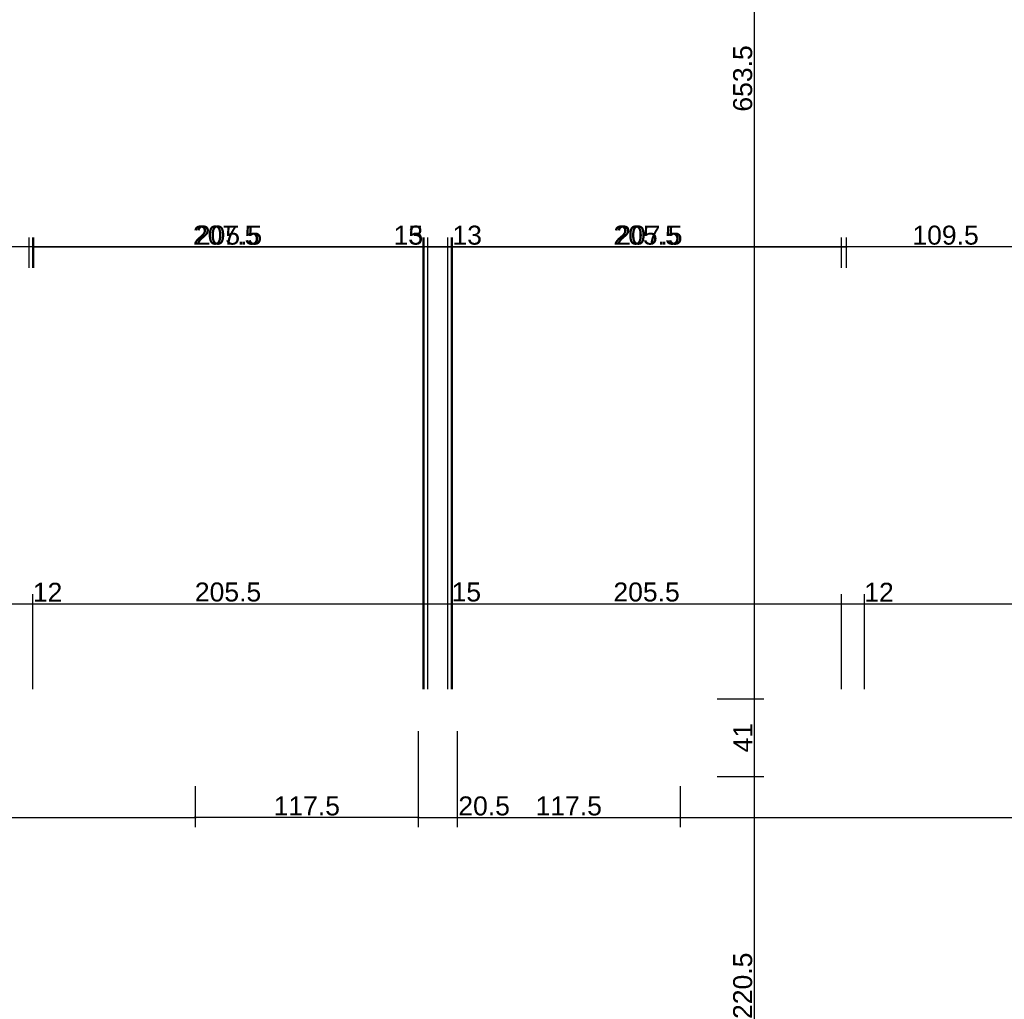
# Model space of a CAD drawing. Header units: millimetres. Extents: x 126553 to 403692, y -95821 to 38049.
# Tile 18 of 256: x 129561 to 130080, y -29583 to -29067. Entities that reach past the tile are written whole.
import ezdxf

# ---------------------------------------------------------------- set-up
doc = ezdxf.new("R2010")
doc.units = ezdxf.units.MM
doc.layers.add('11_wymiary', color=55, linetype='Continuous')
doc.layers.add('11_wymiary @ 50', color=55, linetype='Continuous')
doc.styles.add('11_RJ', font='arial.ttf')
doc.dimstyles.new('11_RJ (cc)', dxfattribs={"dimtxt": 0.2, "dimasz": 0.001, "dimexe": 0.1, "dimexo": 0.1, "dimgap": 0.02, "dimtad": 1, "dimdec": 1, "dimrnd": 0.5, "dimzin": 12, "dimdsep": 46, "dimtxsty": '11_RJ', "dimblk": 'OBLIQUE', "dimcen": 0, "dimdle": 0.01, "dimclrd": 256, "dimclre": 256, "dimclrt": 2, "dimazin": 3, "dimtfac": 1, "dimtdec": 1, "dimtofl": 0, "dimtmove": 0, "dimatfit": 3, "dimldrblk": 'DOT', "dimfxl": 1, "dimtolj": 1, "dimtzin": 13, "dimarcsym": 0})

# ---------------------------------------------------------------- blocks, each defined once
blk = doc.blocks.new('_Oblique')
at = {"color": 0, "linetype": 'ByBlock', "lineweight": -2}
blk.add_line((-0.5, -0.5), (0.5, 0.5), dxfattribs=at)
blk = doc.blocks.new('*D1874')
at = {"layer": '11_wymiary', "lineweight": -2, "transparency": 16777216}
for p, q in [((129556.35, -29419.24), (129556.35, -29369.16)), ((129568.35, -29419.24), (129568.35, -29369.16)), ((129555.85, -29374.16), (129568.35, -29374.16)), ((129568.35, -29374.16), (129583.68, -29374.16))]:
    blk.add_line(p, q, dxfattribs=at)
at = {"layer": 'Defpoints', "color": 0, "transparency": 16777216}
for p in [(129568.35, -29374.16), (129556.35, -29424.24), (129568.35, -29424.24)]:
    blk.add_point(p, dxfattribs=at)
at = {"layer": '11_wymiary', "lineweight": -2, "transparency": 16777216, "xscale": 0.05, "yscale": 0.05, "zscale": 0.05, "rotation": 180}
blk.add_blockref('_Oblique', (129556.35, -29374.16), dxfattribs=at)
at = {"layer": '11_wymiary', "lineweight": -2, "transparency": 16777216, "xscale": 0.05, "yscale": 0.05, "zscale": 0.05}
blk.add_blockref('_Oblique', (129568.35, -29374.16), dxfattribs=at)
at = {"layer": '11_wymiary', "color": 2, "transparency": 16777216, "insert": (129576.04, -29368.14), "char_height": 10, "attachment_point": 5, "style": '11_RJ'}
blk.add_mtext('\\A1;12', dxfattribs=at)
blk = doc.blocks.new('_Dot')
at = {"color": 0, "linetype": 'ByBlock', "lineweight": -2}
blk.add_line((-0.5, 0), (-1, 0), dxfattribs=at)
at = {"color": 0, "linetype": 'ByBlock', "const_width": 0.5}
blk.add_lwpolyline([(-0.25, 0, 1), (0.25, 0, 1)], format="xyb", close=True, dxfattribs=at)
blk = doc.blocks.new('*D1875')
at = {"layer": '11_wymiary', "lineweight": -2, "transparency": 16777216}
for p, q in [((129568.35, -29419.24), (129568.35, -29369.16)), ((129773.85, -29419.24), (129773.85, -29369.16)), ((129567.85, -29374.16), (129774.35, -29374.16))]:
    blk.add_line(p, q, dxfattribs=at)
at = {"layer": 'Defpoints', "color": 0, "transparency": 16777216}
for p in [(129773.85, -29374.16), (129568.35, -29424.24), (129773.85, -29424.24)]:
    blk.add_point(p, dxfattribs=at)
at = {"layer": '11_wymiary', "lineweight": -2, "transparency": 16777216, "xscale": 0.05, "yscale": 0.05, "zscale": 0.05, "rotation": 180}
blk.add_blockref('_Oblique', (129568.35, -29374.16), dxfattribs=at)
at = {"layer": '11_wymiary', "lineweight": -2, "transparency": 16777216, "xscale": 0.05, "yscale": 0.05, "zscale": 0.05}
blk.add_blockref('_Oblique', (129773.85, -29374.16), dxfattribs=at)
at = {"layer": '11_wymiary', "color": 2, "transparency": 16777216, "insert": (129671.1, -29368.06), "char_height": 10, "attachment_point": 5, "style": '11_RJ'}
blk.add_mtext('\\A1;205.5', dxfattribs=at)
blk = doc.blocks.new('*D1876')
at = {"layer": '11_wymiary', "lineweight": -2, "transparency": 16777216}
for p, q in [((129773.85, -29419.24), (129773.85, -29369.16)), ((129788.85, -29419.24), (129788.85, -29369.16)), ((129773.35, -29374.16), (129788.85, -29374.16)), ((129788.85, -29374.16), (129804.36, -29374.16))]:
    blk.add_line(p, q, dxfattribs=at)
at = {"layer": 'Defpoints', "color": 0, "transparency": 16777216}
for p in [(129788.85, -29374.16), (129773.85, -29424.24), (129788.85, -29424.24)]:
    blk.add_point(p, dxfattribs=at)
at = {"layer": '11_wymiary', "lineweight": -2, "transparency": 16777216, "xscale": 0.05, "yscale": 0.05, "zscale": 0.05, "rotation": 180}
blk.add_blockref('_Oblique', (129773.85, -29374.16), dxfattribs=at)
at = {"layer": '11_wymiary', "lineweight": -2, "transparency": 16777216, "xscale": 0.05, "yscale": 0.05, "zscale": 0.05}
blk.add_blockref('_Oblique', (129788.85, -29374.16), dxfattribs=at)
at = {"layer": '11_wymiary', "color": 2, "transparency": 16777216, "insert": (129796.63, -29368.06), "char_height": 10, "attachment_point": 5, "style": '11_RJ'}
blk.add_mtext('\\A1;15', dxfattribs=at)
blk = doc.blocks.new('*D1877')
at = {"layer": '11_wymiary', "lineweight": -2, "transparency": 16777216}
for p, q in [((129788.85, -29419.24), (129788.85, -29369.16)), ((129994.35, -29419.24), (129994.35, -29369.16)), ((129788.35, -29374.16), (129994.85, -29374.16))]:
    blk.add_line(p, q, dxfattribs=at)
at = {"layer": 'Defpoints', "color": 0, "transparency": 16777216}
for p in [(129994.35, -29374.16), (129788.85, -29424.24), (129994.35, -29424.24)]:
    blk.add_point(p, dxfattribs=at)
at = {"layer": '11_wymiary', "lineweight": -2, "transparency": 16777216, "xscale": 0.05, "yscale": 0.05, "zscale": 0.05, "rotation": 180}
blk.add_blockref('_Oblique', (129788.85, -29374.16), dxfattribs=at)
at = {"layer": '11_wymiary', "lineweight": -2, "transparency": 16777216, "xscale": 0.05, "yscale": 0.05, "zscale": 0.05}
blk.add_blockref('_Oblique', (129994.35, -29374.16), dxfattribs=at)
at = {"layer": '11_wymiary', "color": 2, "transparency": 16777216, "insert": (129891.6, -29368.06), "char_height": 10, "attachment_point": 5, "style": '11_RJ'}
blk.add_mtext('\\A1;205.5', dxfattribs=at)
blk = doc.blocks.new('*D1878')
at = {"layer": '11_wymiary', "lineweight": -2, "transparency": 16777216}
for p, q in [((129994.35, -29419.24), (129994.35, -29369.16)), ((130006.35, -29419.24), (130006.35, -29369.16)), ((129993.85, -29374.16), (130006.35, -29374.16)), ((130006.35, -29374.16), (130021.68, -29374.16))]:
    blk.add_line(p, q, dxfattribs=at)
at = {"layer": 'Defpoints', "color": 0, "transparency": 16777216}
for p in [(130006.35, -29374.16), (129994.35, -29424.24), (130006.35, -29424.24)]:
    blk.add_point(p, dxfattribs=at)
at = {"layer": '11_wymiary', "lineweight": -2, "transparency": 16777216, "xscale": 0.05, "yscale": 0.05, "zscale": 0.05, "rotation": 180}
blk.add_blockref('_Oblique', (129994.35, -29374.16), dxfattribs=at)
at = {"layer": '11_wymiary', "lineweight": -2, "transparency": 16777216, "xscale": 0.05, "yscale": 0.05, "zscale": 0.05}
blk.add_blockref('_Oblique', (130006.35, -29374.16), dxfattribs=at)
at = {"layer": '11_wymiary', "color": 2, "transparency": 16777216, "insert": (130014.04, -29368.14), "char_height": 10, "attachment_point": 5, "style": '11_RJ'}
blk.add_mtext('\\A1;12', dxfattribs=at)
blk = doc.blocks.new('*D1879')
at = {"layer": '11_wymiary', "lineweight": -2, "transparency": 16777216}
for p, q in [((130006.35, -29419.24), (130006.35, -29369.16)), ((130216.35, -29419.24), (130216.35, -29369.16)), ((130005.85, -29374.16), (130216.85, -29374.16))]:
    blk.add_line(p, q, dxfattribs=at)
at = {"layer": 'Defpoints', "color": 0, "transparency": 16777216}
for p in [(130216.35, -29374.16), (130006.35, -29424.24), (130216.35, -29424.24)]:
    blk.add_point(p, dxfattribs=at)
at = {"layer": '11_wymiary', "lineweight": -2, "transparency": 16777216, "xscale": 0.05, "yscale": 0.05, "zscale": 0.05, "rotation": 180}
blk.add_blockref('_Oblique', (130006.35, -29374.16), dxfattribs=at)
at = {"layer": '11_wymiary', "lineweight": -2, "transparency": 16777216, "xscale": 0.05, "yscale": 0.05, "zscale": 0.05}
blk.add_blockref('_Oblique', (130216.35, -29374.16), dxfattribs=at)
at = {"layer": '11_wymiary', "color": 2, "transparency": 16777216, "insert": (130111.35, -29368.06), "char_height": 10, "attachment_point": 5, "style": '11_RJ'}
blk.add_mtext('\\A1;210', dxfattribs=at)
blk = doc.blocks.new('*D2001')
at = {"layer": '11_wymiary', "lineweight": -2, "transparency": 16777216}
for p, q in [((129249.35, -29470.24), (129249.35, -29491.85)), ((129653.85, -29470.24), (129653.85, -29491.85)), ((129248.85, -29486.85), (129654.35, -29486.85))]:
    blk.add_line(p, q, dxfattribs=at)
at = {"layer": 'Defpoints', "color": 0, "transparency": 16777216}
for p in [(129249.35, -29465.24), (129653.85, -29465.24), (129653.85, -29486.85)]:
    blk.add_point(p, dxfattribs=at)
at = {"layer": '11_wymiary', "lineweight": -2, "transparency": 16777216, "xscale": 0.05, "yscale": 0.05, "zscale": 0.05, "rotation": 180}
blk.add_blockref('_Oblique', (129249.35, -29486.85), dxfattribs=at)
at = {"layer": '11_wymiary', "lineweight": -2, "transparency": 16777216, "xscale": 0.05, "yscale": 0.05, "zscale": 0.05}
blk.add_blockref('_Oblique', (129653.85, -29486.85), dxfattribs=at)
at = {"layer": '11_wymiary', "color": 2, "transparency": 16777216, "insert": (129451.6, -29480.75), "char_height": 10, "attachment_point": 5, "style": '11_RJ'}
blk.add_mtext('\\A1;404.5', dxfattribs=at)
blk = doc.blocks.new('*D2002')
at = {"layer": '11_wymiary', "lineweight": -2, "transparency": 16777216}
for p, q in [((129771.35, -29441.24), (129771.35, -29491.85)), ((129791.85, -29441.24), (129791.85, -29491.85)), ((129770.85, -29486.85), (129791.85, -29486.85)), ((129791.85, -29486.85), (129820.12, -29486.85))]:
    blk.add_line(p, q, dxfattribs=at)
at = {"layer": 'Defpoints', "color": 0, "transparency": 16777216}
for p in [(129771.35, -29436.24), (129791.85, -29436.24), (129791.85, -29486.85)]:
    blk.add_point(p, dxfattribs=at)
at = {"layer": '11_wymiary', "lineweight": -2, "transparency": 16777216, "xscale": 0.05, "yscale": 0.05, "zscale": 0.05, "rotation": 180}
blk.add_blockref('_Oblique', (129771.35, -29486.85), dxfattribs=at)
at = {"layer": '11_wymiary', "lineweight": -2, "transparency": 16777216, "xscale": 0.05, "yscale": 0.05, "zscale": 0.05}
blk.add_blockref('_Oblique', (129791.85, -29486.85), dxfattribs=at)
at = {"layer": '11_wymiary', "color": 2, "transparency": 16777216, "insert": (129806.01, -29480.75), "char_height": 10, "attachment_point": 5, "style": '11_RJ'}
blk.add_mtext('\\A1;20.5', dxfattribs=at)
blk = doc.blocks.new('*D2003')
at = {"layer": '11_wymiary', "lineweight": -2, "transparency": 16777216}
for p, q in [((129791.85, -29441.24), (129791.85, -29491.85)), ((129909.35, -29470.24), (129909.35, -29491.85)), ((129791.35, -29486.85), (129909.85, -29486.85))]:
    blk.add_line(p, q, dxfattribs=at)
at = {"layer": 'Defpoints', "color": 0, "transparency": 16777216}
for p in [(129791.85, -29436.24), (129909.35, -29465.24), (129909.35, -29486.85)]:
    blk.add_point(p, dxfattribs=at)
at = {"layer": '11_wymiary', "lineweight": -2, "transparency": 16777216, "xscale": 0.05, "yscale": 0.05, "zscale": 0.05, "rotation": 180}
blk.add_blockref('_Oblique', (129791.85, -29486.85), dxfattribs=at)
at = {"layer": '11_wymiary', "lineweight": -2, "transparency": 16777216, "xscale": 0.05, "yscale": 0.05, "zscale": 0.05}
blk.add_blockref('_Oblique', (129909.35, -29486.85), dxfattribs=at)
at = {"layer": '11_wymiary', "color": 2, "transparency": 16777216, "insert": (129850.6, -29480.75), "char_height": 10, "attachment_point": 5, "style": '11_RJ'}
blk.add_mtext('\\A1;117.5', dxfattribs=at)
blk = doc.blocks.new('*D2004')
at = {"layer": '11_wymiary', "lineweight": -2, "transparency": 16777216}
for p, q in [((129909.35, -29470.24), (129909.35, -29491.85)), ((130315.1, -29470.24), (130315.1, -29491.85)), ((129908.85, -29486.85), (130315.6, -29486.85))]:
    blk.add_line(p, q, dxfattribs=at)
at = {"layer": 'Defpoints', "color": 0, "transparency": 16777216}
for p in [(129909.35, -29465.24), (130315.1, -29465.24), (130315.1, -29486.85)]:
    blk.add_point(p, dxfattribs=at)
at = {"layer": '11_wymiary', "lineweight": -2, "transparency": 16777216, "xscale": 0.05, "yscale": 0.05, "zscale": 0.05, "rotation": 180}
blk.add_blockref('_Oblique', (129909.35, -29486.85), dxfattribs=at)
at = {"layer": '11_wymiary', "lineweight": -2, "transparency": 16777216, "xscale": 0.05, "yscale": 0.05, "zscale": 0.05}
blk.add_blockref('_Oblique', (130315.1, -29486.85), dxfattribs=at)
at = {"layer": '11_wymiary', "color": 2, "transparency": 16777216, "insert": (130112.23, -29480.75), "char_height": 10, "attachment_point": 5, "style": '11_RJ'}
blk.add_mtext('\\A1;406', dxfattribs=at)
blk = doc.blocks.new('*D1950')
at = {"layer": '11_wymiary', "lineweight": -2, "transparency": 16777216}
for p, q in [((129994.35, -29197.24), (129994.35, -29181.2)), ((130103.85, -29197.24), (130103.85, -29181.2)), ((130104.35, -29186.2), (129993.85, -29186.2))]:
    blk.add_line(p, q, dxfattribs=at)
at = {"layer": 'Defpoints', "color": 0, "transparency": 16777216}
for p in [(129994.35, -29186.2), (129994.35, -29202.24), (130103.85, -29202.24)]:
    blk.add_point(p, dxfattribs=at)
at = {"layer": '11_wymiary', "lineweight": -2, "transparency": 16777216, "xscale": 0.05, "yscale": 0.05, "zscale": 0.05, "rotation": 180}
blk.add_blockref('_Oblique', (129994.35, -29186.2), dxfattribs=at)
at = {"layer": '11_wymiary', "lineweight": -2, "transparency": 16777216, "xscale": 0.05, "yscale": 0.05, "zscale": 0.05}
blk.add_blockref('_Oblique', (130103.85, -29186.2), dxfattribs=at)
at = {"layer": '11_wymiary', "color": 2, "transparency": 16777216, "insert": (130049.1, -29180.09), "char_height": 10, "attachment_point": 5, "style": '11_RJ'}
blk.add_mtext('\\A1;109.5', dxfattribs=at)
blk = doc.blocks.new('*D1951')
at = {"layer": '11_wymiary', "lineweight": -2, "transparency": 16777216}
for p, q in [((129788.85, -29419.24), (129788.85, -29181.2)), ((129994.35, -29197.24), (129994.35, -29181.2)), ((129994.85, -29186.2), (129788.35, -29186.2))]:
    blk.add_line(p, q, dxfattribs=at)
at = {"layer": 'Defpoints', "color": 0, "transparency": 16777216}
for p in [(129788.85, -29186.2), (129994.35, -29202.24), (129788.85, -29424.24)]:
    blk.add_point(p, dxfattribs=at)
at = {"layer": '11_wymiary', "lineweight": -2, "transparency": 16777216, "xscale": 0.05, "yscale": 0.05, "zscale": 0.05, "rotation": 180}
blk.add_blockref('_Oblique', (129788.85, -29186.2), dxfattribs=at)
at = {"layer": '11_wymiary', "lineweight": -2, "transparency": 16777216, "xscale": 0.05, "yscale": 0.05, "zscale": 0.05}
blk.add_blockref('_Oblique', (129994.35, -29186.2), dxfattribs=at)
at = {"layer": '11_wymiary', "color": 2, "transparency": 16777216, "insert": (129891.6, -29180.09), "char_height": 10, "attachment_point": 5, "style": '11_RJ'}
blk.add_mtext('\\A1;205.5', dxfattribs=at)
blk = doc.blocks.new('*D1952')
at = {"layer": '11_wymiary', "lineweight": -2, "transparency": 16777216}
for p, q in [((129773.85, -29419.24), (129773.85, -29181.2)), ((129788.85, -29419.24), (129788.85, -29181.2)), ((129773.85, -29186.2), (129758.34, -29186.2)), ((129789.35, -29186.2), (129773.85, -29186.2))]:
    blk.add_line(p, q, dxfattribs=at)
at = {"layer": 'Defpoints', "color": 0, "transparency": 16777216}
for p in [(129773.85, -29186.2), (129773.85, -29424.24), (129788.85, -29424.24)]:
    blk.add_point(p, dxfattribs=at)
at = {"layer": '11_wymiary', "lineweight": -2, "transparency": 16777216, "xscale": 0.05, "yscale": 0.05, "zscale": 0.05, "rotation": 180}
blk.add_blockref('_Oblique', (129773.85, -29186.2), dxfattribs=at)
at = {"layer": '11_wymiary', "lineweight": -2, "transparency": 16777216, "xscale": 0.05, "yscale": 0.05, "zscale": 0.05}
blk.add_blockref('_Oblique', (129788.85, -29186.2), dxfattribs=at)
at = {"layer": '11_wymiary', "color": 2, "transparency": 16777216, "insert": (129766.07, -29180.09), "char_height": 10, "attachment_point": 5, "style": '11_RJ'}
blk.add_mtext('\\A1;15', dxfattribs=at)
blk = doc.blocks.new('*D1953')
at = {"layer": '11_wymiary', "lineweight": -2, "transparency": 16777216}
for p, q in [((129458.85, -29197.24), (129458.85, -29181.2)), ((129568.35, -29197.24), (129568.35, -29181.2)), ((129568.85, -29186.2), (129458.35, -29186.2))]:
    blk.add_line(p, q, dxfattribs=at)
at = {"layer": 'Defpoints', "color": 0, "transparency": 16777216}
for p in [(129458.85, -29186.2), (129458.85, -29202.24), (129568.35, -29202.24)]:
    blk.add_point(p, dxfattribs=at)
at = {"layer": '11_wymiary', "lineweight": -2, "transparency": 16777216, "xscale": 0.05, "yscale": 0.05, "zscale": 0.05, "rotation": 180}
blk.add_blockref('_Oblique', (129458.85, -29186.2), dxfattribs=at)
at = {"layer": '11_wymiary', "lineweight": -2, "transparency": 16777216, "xscale": 0.05, "yscale": 0.05, "zscale": 0.05}
blk.add_blockref('_Oblique', (129568.35, -29186.2), dxfattribs=at)
at = {"layer": '11_wymiary', "color": 2, "transparency": 16777216, "insert": (129513.6, -29180.09), "char_height": 10, "attachment_point": 5, "style": '11_RJ'}
blk.add_mtext('\\A1;109.5', dxfattribs=at)
blk = doc.blocks.new('*D2262')
at = {"layer": '11_wymiary', "lineweight": -2, "transparency": 16777216}
for p, q in [((129928.75, -29465.24), (129953.37, -29465.24)), ((129948.37, -29686.12), (129948.37, -29464.74)), ((129931.75, -29685.62), (129953.37, -29685.62))]:
    blk.add_line(p, q, dxfattribs=at)
at = {"layer": 'Defpoints', "color": 0, "transparency": 16777216}
for p in [(129923.75, -29465.24), (129948.37, -29465.24), (129926.75, -29685.62)]:
    blk.add_point(p, dxfattribs=at)
at = {"layer": '11_wymiary', "lineweight": -2, "transparency": 16777216, "xscale": 0.05, "yscale": 0.05, "zscale": 0.05}
for p, rotation in [((129948.37, -29465.24), 90), ((129948.37, -29685.62), 270)]:
    blk.add_blockref('_Oblique', p, dxfattribs=dict(at, rotation=rotation))
at = {"layer": '11_wymiary', "color": 2, "transparency": 16777216, "insert": (129942.26, -29575.43), "char_height": 10, "attachment_point": 5, "rotation": 90, "style": '11_RJ'}
blk.add_mtext('\\A1;220.5', dxfattribs=at)
blk = doc.blocks.new('*D2263')
at = {"layer": '11_wymiary', "lineweight": -2, "transparency": 16777216}
for p, q in [((129928.75, -29424.24), (129953.37, -29424.24)), ((129948.37, -29465.74), (129948.37, -29423.74)), ((129928.75, -29465.24), (129953.37, -29465.24))]:
    blk.add_line(p, q, dxfattribs=at)
at = {"layer": 'Defpoints', "color": 0, "transparency": 16777216}
for p in [(129923.75, -29424.24), (129948.37, -29424.24), (129923.75, -29465.24)]:
    blk.add_point(p, dxfattribs=at)
at = {"layer": '11_wymiary', "lineweight": -2, "transparency": 16777216, "xscale": 0.05, "yscale": 0.05, "zscale": 0.05}
for p, rotation in [((129948.37, -29424.24), 90), ((129948.37, -29465.24), 270)]:
    blk.add_blockref('_Oblique', p, dxfattribs=dict(at, rotation=rotation))
at = {"layer": '11_wymiary', "color": 2, "transparency": 16777216, "insert": (129942.35, -29444.74), "char_height": 10, "attachment_point": 5, "rotation": 90, "style": '11_RJ'}
blk.add_mtext('\\A1;41', dxfattribs=at)
blk = doc.blocks.new('*D2264')
at = {"layer": '11_wymiary', "lineweight": -2, "transparency": 16777216}
for p, q in [((130067.75, -28770.74), (129943.37, -28770.74)), ((129948.37, -29424.74), (129948.37, -28770.24)), ((129928.75, -29424.24), (129953.37, -29424.24))]:
    blk.add_line(p, q, dxfattribs=at)
at = {"layer": 'Defpoints', "color": 0, "transparency": 16777216}
for p in [(129948.37, -28770.74), (130072.75, -28770.74), (129923.75, -29424.24)]:
    blk.add_point(p, dxfattribs=at)
at = {"layer": '11_wymiary', "lineweight": -2, "transparency": 16777216, "xscale": 0.05, "yscale": 0.05, "zscale": 0.05}
for p, rotation in [((129948.37, -28770.74), 90), ((129948.37, -29424.24), 270)]:
    blk.add_blockref('_Oblique', p, dxfattribs=dict(at, rotation=rotation))
at = {"layer": '11_wymiary', "color": 2, "transparency": 16777216, "insert": (129942.26, -29097.49), "char_height": 10, "attachment_point": 5, "rotation": 90, "style": '11_RJ'}
blk.add_mtext('\\A1;653.5', dxfattribs=at)
blk = doc.blocks.new('*D2281')
at = {"layer": '11_wymiary', "lineweight": -2, "transparency": 16777216}
for p, q in [((129776.35, -29419.24), (129776.35, -29181.2)), ((129789.35, -29419.24), (129789.35, -29181.2)), ((129775.85, -29186.2), (129789.35, -29186.2)), ((129789.35, -29186.2), (129804.78, -29186.2))]:
    blk.add_line(p, q, dxfattribs=at)
at = {"layer": 'Defpoints', "color": 0, "transparency": 16777216}
for p in [(129789.35, -29186.2), (129776.35, -29424.24), (129789.35, -29424.24)]:
    blk.add_point(p, dxfattribs=at)
at = {"layer": '11_wymiary', "lineweight": -2, "transparency": 16777216, "xscale": 0.05, "yscale": 0.05, "zscale": 0.05, "rotation": 180}
blk.add_blockref('_Oblique', (129776.35, -29186.2), dxfattribs=at)
at = {"layer": '11_wymiary', "lineweight": -2, "transparency": 16777216, "xscale": 0.05, "yscale": 0.05, "zscale": 0.05}
blk.add_blockref('_Oblique', (129789.35, -29186.2), dxfattribs=at)
at = {"layer": '11_wymiary', "color": 2, "transparency": 16777216, "insert": (129797.09, -29180.09), "char_height": 10, "attachment_point": 5, "style": '11_RJ'}
blk.add_mtext('\\A1;13', dxfattribs=at)
blk = doc.blocks.new('*D2282')
at = {"layer": '11_wymiary', "lineweight": -2, "transparency": 16777216}
for p, q in [((129789.35, -29419.24), (129789.35, -29181.2)), ((129996.85, -29197.24), (129996.85, -29181.2)), ((129788.85, -29186.2), (129997.35, -29186.2))]:
    blk.add_line(p, q, dxfattribs=at)
at = {"layer": 'Defpoints', "color": 0, "transparency": 16777216}
for p in [(129996.85, -29186.2), (129996.85, -29202.24), (129789.35, -29424.24)]:
    blk.add_point(p, dxfattribs=at)
at = {"layer": '11_wymiary', "lineweight": -2, "transparency": 16777216, "xscale": 0.05, "yscale": 0.05, "zscale": 0.05, "rotation": 180}
blk.add_blockref('_Oblique', (129789.35, -29186.2), dxfattribs=at)
at = {"layer": '11_wymiary', "lineweight": -2, "transparency": 16777216, "xscale": 0.05, "yscale": 0.05, "zscale": 0.05}
blk.add_blockref('_Oblique', (129996.85, -29186.2), dxfattribs=at)
at = {"layer": '11_wymiary', "color": 2, "transparency": 16777216, "insert": (129893.1, -29180.09), "char_height": 10, "attachment_point": 5, "style": '11_RJ'}
blk.add_mtext('\\A1;207.5', dxfattribs=at)
blk = doc.blocks.new('*D2283')
at = {"layer": '11_wymiary', "lineweight": -2, "transparency": 16777216}
for p, q in [((129771.35, -29441.24), (129771.35, -29491.85)), ((129653.85, -29470.24), (129653.85, -29491.85)), ((129771.85, -29486.85), (129653.35, -29486.85))]:
    blk.add_line(p, q, dxfattribs=at)
at = {"layer": 'Defpoints', "color": 0, "transparency": 16777216}
for p in [(129771.35, -29436.24), (129653.85, -29465.24), (129653.85, -29486.85)]:
    blk.add_point(p, dxfattribs=at)
at = {"layer": '11_wymiary', "lineweight": -2, "transparency": 16777216, "xscale": 0.05, "yscale": 0.05, "zscale": 0.05, "rotation": 180}
blk.add_blockref('_Oblique', (129653.85, -29486.85), dxfattribs=at)
at = {"layer": '11_wymiary', "lineweight": -2, "transparency": 16777216, "xscale": 0.05, "yscale": 0.05, "zscale": 0.05}
blk.add_blockref('_Oblique', (129771.35, -29486.85), dxfattribs=at)
at = {"layer": '11_wymiary', "color": 2, "transparency": 16777216, "insert": (129712.6, -29480.75), "char_height": 10, "attachment_point": 5, "style": '11_RJ'}
blk.add_mtext('\\A1;117.5', dxfattribs=at)
blk = doc.blocks.new('*D2284')
at = {"layer": '11_wymiary', "lineweight": -2, "transparency": 16777216}
for p, q in [((129568.85, -29197.24), (129568.85, -29181.2)), ((129774.35, -29419.24), (129774.35, -29181.2)), ((129568.35, -29186.2), (129774.85, -29186.2))]:
    blk.add_line(p, q, dxfattribs=at)
at = {"layer": 'Defpoints', "color": 0, "transparency": 16777216}
for p in [(129774.35, -29186.2), (129568.85, -29202.24), (129774.35, -29424.24)]:
    blk.add_point(p, dxfattribs=at)
at = {"layer": '11_wymiary', "lineweight": -2, "transparency": 16777216, "xscale": 0.05, "yscale": 0.05, "zscale": 0.05, "rotation": 180}
blk.add_blockref('_Oblique', (129568.85, -29186.2), dxfattribs=at)
at = {"layer": '11_wymiary', "lineweight": -2, "transparency": 16777216, "xscale": 0.05, "yscale": 0.05, "zscale": 0.05}
blk.add_blockref('_Oblique', (129774.35, -29186.2), dxfattribs=at)
at = {"layer": '11_wymiary', "color": 2, "transparency": 16777216, "insert": (129671.6, -29180.09), "char_height": 10, "attachment_point": 5, "style": '11_RJ'}
blk.add_mtext('\\A1;205.5', dxfattribs=at)
blk = doc.blocks.new('*D2285')
at = {"layer": '11_wymiary', "lineweight": -2, "transparency": 16777216}
for p, q in [((129773.85, -29419.24), (129773.85, -29181.2)), ((129786.85, -29419.24), (129786.85, -29181.2)), ((129773.85, -29186.2), (129758.42, -29186.2)), ((129787.35, -29186.2), (129773.85, -29186.2))]:
    blk.add_line(p, q, dxfattribs=at)
at = {"layer": 'Defpoints', "color": 0, "transparency": 16777216}
for p in [(129773.85, -29186.2), (129773.85, -29424.24), (129786.85, -29424.24)]:
    blk.add_point(p, dxfattribs=at)
at = {"layer": '11_wymiary', "lineweight": -2, "transparency": 16777216, "xscale": 0.05, "yscale": 0.05, "zscale": 0.05, "rotation": 180}
blk.add_blockref('_Oblique', (129773.85, -29186.2), dxfattribs=at)
at = {"layer": '11_wymiary', "lineweight": -2, "transparency": 16777216, "xscale": 0.05, "yscale": 0.05, "zscale": 0.05}
blk.add_blockref('_Oblique', (129786.85, -29186.2), dxfattribs=at)
at = {"layer": '11_wymiary', "color": 2, "transparency": 16777216, "insert": (129766.11, -29180.09), "char_height": 10, "attachment_point": 5, "style": '11_RJ'}
blk.add_mtext('\\A1;13', dxfattribs=at)
blk = doc.blocks.new('*D2286')
at = {"layer": '11_wymiary', "lineweight": -2, "transparency": 16777216}
for p, q in [((129566.35, -29197.24), (129566.35, -29181.2)), ((129773.85, -29419.24), (129773.85, -29181.2)), ((129774.35, -29186.2), (129565.85, -29186.2))]:
    blk.add_line(p, q, dxfattribs=at)
at = {"layer": 'Defpoints', "color": 0, "transparency": 16777216}
for p in [(129566.35, -29186.2), (129566.35, -29202.24), (129773.85, -29424.24)]:
    blk.add_point(p, dxfattribs=at)
at = {"layer": '11_wymiary', "lineweight": -2, "transparency": 16777216, "xscale": 0.05, "yscale": 0.05, "zscale": 0.05, "rotation": 180}
blk.add_blockref('_Oblique', (129566.35, -29186.2), dxfattribs=at)
at = {"layer": '11_wymiary', "lineweight": -2, "transparency": 16777216, "xscale": 0.05, "yscale": 0.05, "zscale": 0.05}
blk.add_blockref('_Oblique', (129773.85, -29186.2), dxfattribs=at)
at = {"layer": '11_wymiary', "color": 2, "transparency": 16777216, "insert": (129670.1, -29180.09), "char_height": 10, "attachment_point": 5, "style": '11_RJ'}
blk.add_mtext('\\A1;207.5', dxfattribs=at)
blk = doc.blocks.new('*D2287')
at = {"layer": '11_wymiary', "lineweight": -2, "transparency": 16777216}
for p, q in [((129771.35, -29441.24), (129771.35, -29491.85)), ((129653.85, -29470.24), (129653.85, -29491.85)), ((129771.85, -29486.85), (129653.35, -29486.85))]:
    blk.add_line(p, q, dxfattribs=at)
at = {"layer": 'Defpoints', "color": 0, "transparency": 16777216}
for p in [(129771.35, -29436.24), (129653.85, -29465.24), (129653.85, -29486.85)]:
    blk.add_point(p, dxfattribs=at)
at = {"layer": '11_wymiary', "lineweight": -2, "transparency": 16777216, "xscale": 0.05, "yscale": 0.05, "zscale": 0.05, "rotation": 180}
blk.add_blockref('_Oblique', (129653.85, -29486.85), dxfattribs=at)
at = {"layer": '11_wymiary', "lineweight": -2, "transparency": 16777216, "xscale": 0.05, "yscale": 0.05, "zscale": 0.05}
blk.add_blockref('_Oblique', (129771.35, -29486.85), dxfattribs=at)
at = {"layer": '11_wymiary', "color": 2, "transparency": 16777216, "insert": (129712.6, -29480.75), "char_height": 10, "attachment_point": 5, "style": '11_RJ'}
blk.add_mtext('\\A1;117.5', dxfattribs=at)

msp = doc.modelspace()

# ---------------------------------------------------------------- dimensions: what is measured, and where the dimension line sits
at = {"layer": '11_wymiary @ 50'}
for base, p1, p2, angle, picture, middle in [((129948.36791, -28770.73922), (129923.75218, -29424.23922), (130072.75218, -28770.73922), 90, '*D2264', (129942.25877, -29097.48922)), ((129774.35078, -29186.19501), (129568.85078, -29202.23922), (129774.35078, -29424.23922), 180, '*D2284', (129671.60078, -29180.08928)), ((129789.35078, -29186.19501), (129776.35078, -29424.23922), (129789.35078, -29424.23922), 180, '*D2281', (129797.09245, -29180.08587)), ((129996.85078, -29186.19501), (129789.35078, -29424.23922), (129996.85078, -29202.23922), 180, '*D2282', (129893.10078, -29180.08928)), ((129948.36791, -29424.23922), (129923.75218, -29465.23922), (129923.75218, -29424.23922), 90, '*D2263', (129942.34745, -29444.73922)), ((129653.85078, -29486.85286), (129771.35078, -29436.23922), (129653.85078, -29465.23922), 180, '*D2283', (129712.60078, -29480.74713)), ((129653.85078, -29486.85286), (129771.35078, -29436.23922), (129653.85078, -29465.23922), 180, '*D2287', (129712.60078, -29480.74713)), ((129948.36791, -29465.23922), (129926.75218, -29685.61948), (129923.75218, -29465.23922), 90, '*D2262', (129942.26218, -29575.42935))]:
    dim = msp.add_linear_dim(base=base, p1=p1, p2=p2, angle=angle, dimstyle='11_RJ (cc)', override={"dimscale": 50, "dimtix": 0, "dimtofl": 0, "dimtmove": 0, "dimatfit": 3}, dxfattribs=at)
    dim.commit()
    dim.dimension.update_dxf_attribs({"geometry": picture, "text_midpoint": middle})
for base, p1, p2, picture, middle in [((129458.85078, -29186.19501), (129568.35078, -29202.23922), (129458.85078, -29202.23922), '*D1953', (129513.60078, -29180.08928)), ((129566.35078, -29186.19501), (129773.85078, -29424.23922), (129566.35078, -29202.23922), '*D2286', (129670.10078, -29180.08928)), ((129773.85078, -29186.19501), (129788.85078, -29424.23922), (129773.85078, -29424.23922), '*D1952', (129766.07158, -29180.08928)), ((129773.85078, -29186.19501), (129786.85078, -29424.23922), (129773.85078, -29424.23922), '*D2285', (129766.1091, -29180.08587)), ((129788.85078, -29186.19501), (129994.35078, -29202.23922), (129788.85078, -29424.23922), '*D1951', (129891.60078, -29180.08928)), ((129994.35078, -29186.19501), (130103.85078, -29202.23922), (129994.35078, -29202.23922), '*D1950', (130049.10078, -29180.08928)), ((129568.35078, -29374.16152), (129556.35078, -29424.23922), (129568.35078, -29424.23922), '*D1874', (129576.04129, -29368.14105)), ((129773.85078, -29374.16152), (129568.35078, -29424.23922), (129773.85078, -29424.23922), '*D1875', (129671.10078, -29368.05579)), ((129788.85078, -29374.16152), (129773.85078, -29424.23922), (129788.85078, -29424.23922), '*D1876', (129796.62997, -29368.05579)), ((129994.35078, -29374.16152), (129788.85078, -29424.23922), (129994.35078, -29424.23922), '*D1877', (129891.60078, -29368.05579)), ((130006.35078, -29374.16152), (129994.35078, -29424.23922), (130006.35078, -29424.23922), '*D1878', (130014.04129, -29368.14105)), ((130216.35078, -29374.16152), (130006.35078, -29424.23922), (130216.35078, -29424.23922), '*D1879', (130111.35078, -29368.05579)), ((129791.85078, -29486.85286), (129771.35078, -29436.23922), (129791.85078, -29436.23922), '*D2002', (129806.01128, -29480.74713)), ((129909.35078, -29486.85286), (129791.85078, -29436.23922), (129909.35078, -29465.23922), '*D2003', (129850.60078, -29480.74713)), ((129653.85078, -29486.85286), (129249.35078, -29465.23922), (129653.85078, -29465.23922), '*D2001', (129451.60078, -29480.74713)), ((130315.1007751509, -29486.8528592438), (129909.3507751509, -29465.2392209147), (130315.1007751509, -29465.2392209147), '*D2004', (130112.2257751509, -29480.7471293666))]:
    dim = msp.add_linear_dim(base=base, p1=p1, p2=p2, dimstyle='11_RJ (cc)', override={"dimscale": 50, "dimtix": 0, "dimtofl": 0, "dimtmove": 0, "dimatfit": 3}, dxfattribs=at)
    dim.commit()
    dim.dimension.update_dxf_attribs({"geometry": picture, "text_midpoint": middle})

doc.saveas('drawing.dxf')
